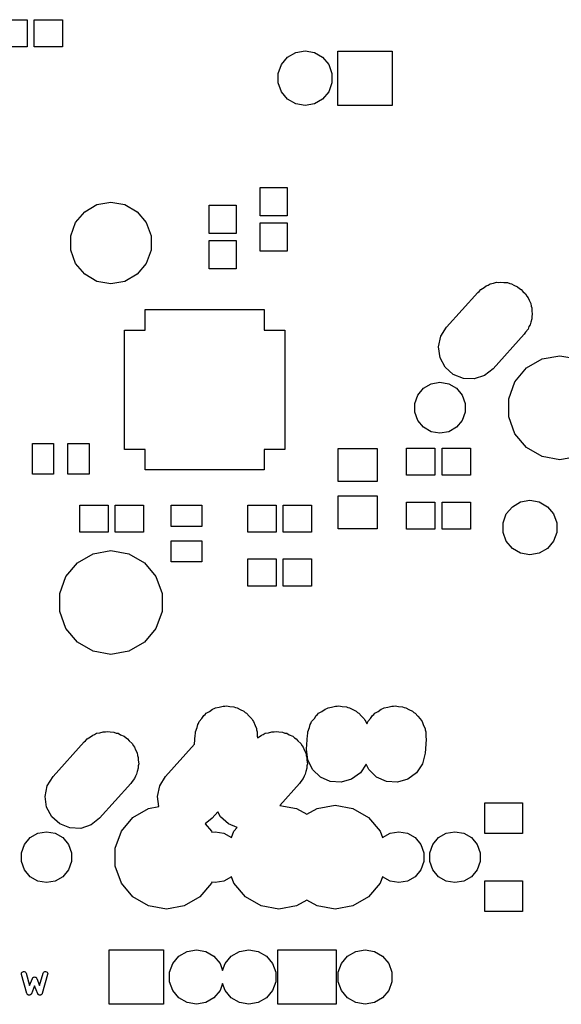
# Model space of a CAD drawing. Extents: x 50 to 349, y -142 to -48.
# Tile 4 of 22: x 77 to 100, y -140 to -98. Entities that reach past the tile are written whole.
import ezdxf

# ---------------------------------------------------------------- set-up
doc = ezdxf.new("R2010")
doc.units = 0
doc.header["$MEASUREMENT"] = 0
doc.layers.add('BLACK', color=7, linetype='CONTINUOUS')

msp = doc.modelspace()

# ---------------------------------------------------------------- linework, layer by layer
at = {"layer": 'Black'}
for p, q in [((76.247, -97.85), (77.447, -97.85)), ((77.447, -97.85), (77.447, -99)), ((77.747, -99), (77.747, -97.85)), ((77.747, -97.85), (78.947, -97.85)), ((78.947, -97.85), (78.947, -99)), ((77.447, -99), (76.247, -99)), ((78.947, -99), (77.747, -99)), ((88.4739, -99.4438), (88.8218, -99.2429)), ((88.8218, -99.2429), (89.2175, -99.1731)), ((89.2175, -99.1731), (89.6132, -99.2429)), ((89.6132, -99.2429), (89.9611, -99.4438)), ((90.605, -101.483), (90.605, -99.1775)), ((90.605, -99.1775), (92.91, -99.1775)), ((92.91, -99.1775), (92.91, -101.483)), ((88.2156, -99.7515), (88.4739, -99.4438)), ((89.9611, -99.4438), (90.2194, -99.7515)), ((88.0782, -100.129), (88.2156, -99.7515)), ((88.0782, -100.531), (88.0782, -100.129)), ((90.2194, -99.7515), (90.3568, -100.129)), ((90.3568, -100.129), (90.3568, -100.531)), ((88.2156, -100.908), (88.0782, -100.531)), ((90.3568, -100.531), (90.2194, -100.908)), ((88.4739, -101.216), (88.2156, -100.908)), ((90.2194, -100.908), (89.9611, -101.216)), ((88.8218, -101.417), (88.4739, -101.216)), ((89.2175, -101.487), (88.8218, -101.417)), ((89.6132, -101.417), (89.2175, -101.487)), ((89.9611, -101.216), (89.6132, -101.417)), ((92.91, -101.483), (90.605, -101.483)), ((87.309, -106.161), (87.309, -104.961)), ((87.309, -104.961), (88.459, -104.961)), ((88.459, -104.961), (88.459, -106.161)), ((80.4024, -105.689), (80.9942, -105.584)), ((80.9942, -105.584), (81.5861, -105.689)), ((79.4955, -106.45), (79.8819, -105.989)), ((79.8819, -105.989), (80.4024, -105.689)), ((81.5861, -105.689), (82.1066, -105.989)), ((82.1066, -105.989), (82.493, -106.45)), ((85.15, -106.911), (85.15, -105.711)), ((85.15, -105.711), (86.3, -105.711)), ((86.3, -105.711), (86.3, -106.911)), ((88.459, -106.161), (87.309, -106.161)), ((79.29, -107.014), (79.4955, -106.45)), ((82.493, -106.45), (82.6985, -107.014)), ((87.309, -107.661), (87.309, -106.461)), ((87.309, -106.461), (88.459, -106.461)), ((88.459, -106.461), (88.459, -107.661)), ((79.29, -107.616), (79.29, -107.014)), ((82.6985, -107.014), (82.6985, -107.616)), ((86.3, -106.911), (85.15, -106.911)), ((85.15, -108.411), (85.15, -107.211)), ((85.15, -107.211), (86.3, -107.211)), ((86.3, -107.211), (86.3, -108.411)), ((79.4955, -108.18), (79.29, -107.616)), ((82.6985, -107.616), (82.493, -108.18)), ((88.459, -107.661), (87.309, -107.661)), ((79.8819, -108.641), (79.4955, -108.18)), ((82.493, -108.18), (82.1066, -108.641)), ((86.3, -108.411), (85.15, -108.411)), ((80.4024, -108.941), (79.8819, -108.641)), ((82.1066, -108.641), (81.5861, -108.941)), ((80.9942, -109.046), (80.4024, -108.941)), ((81.5861, -108.941), (80.9942, -109.046)), ((96.5861, -109.366), (96.6576, -109.281)), ((96.6576, -109.281), (96.7985, -109.2)), ((96.7985, -109.2), (96.8943, -109.125)), ((96.8943, -109.125), (96.9734, -109.099)), ((96.9734, -109.099), (97.0576, -109.05)), ((97.0576, -109.05), (97.1978, -109.025)), ((97.1978, -109.025), (97.3317, -108.982)), ((97.3317, -108.982), (97.4279, -108.985)), ((97.4279, -108.985), (97.5125, -108.97)), ((97.5125, -108.97), (97.6363, -108.992)), ((97.6363, -108.992), (97.7916, -108.997)), ((97.7916, -108.997), (97.8901, -109.037)), ((97.8901, -109.037), (97.9674, -109.05)), ((97.9674, -109.05), (98.0669, -109.108)), ((98.0669, -109.108), (98.2186, -109.169)), ((98.2186, -109.169), (98.3017, -109.243)), ((98.3017, -109.243), (98.3674, -109.281)), ((98.3674, -109.281), (98.4388, -109.366)), ((95.2104, -110.882), (96.5322, -109.409)), ((96.5322, -109.409), (96.5861, -109.366)), ((98.4388, -109.366), (98.5611, -109.476)), ((98.5611, -109.476), (98.6139, -109.575)), ((98.6139, -109.575), (98.6644, -109.635)), ((98.6644, -109.635), (98.7036, -109.743)), ((98.7036, -109.743), (98.7778, -109.882)), ((82.438, -111.008), (82.438, -110.138)), ((82.438, -110.138), (83.088, -110.138)), ((83.088, -110.138), (83.488, -110.138)), ((83.488, -110.138), (83.888, -110.138)), ((83.888, -110.138), (84.288, -110.138)), ((84.288, -110.138), (84.688, -110.138)), ((84.688, -110.138), (85.088, -110.138)), ((85.088, -110.138), (85.488, -110.138)), ((85.488, -110.138), (85.888, -110.138)), ((85.888, -110.138), (86.288, -110.138)), ((86.288, -110.138), (86.688, -110.138)), ((86.688, -110.138), (87.088, -110.138)), ((87.088, -110.138), (87.488, -110.138)), ((87.488, -110.138), (87.488, -111.008)), ((98.7778, -109.882), (98.793, -109.988)), ((98.793, -109.988), (98.8224, -110.069)), ((98.8224, -110.069), (98.8224, -110.195)), ((98.8224, -110.531), (98.7737, -110.665)), ((98.8224, -110.195), (98.8427, -110.337)), ((98.8427, -110.337), (98.8224, -110.434)), ((98.8224, -110.434), (98.8224, -110.531)), ((81.563, -111.413), (81.563, -111.013)), ((81.563, -111.013), (82.433, -111.013)), ((82.433, -111.013), (82.433, -111.008)), ((82.433, -111.008), (82.438, -111.008)), ((87.488, -111.008), (87.493, -111.008)), ((87.493, -111.008), (87.493, -111.013)), ((87.493, -111.013), (88.363, -111.013)), ((88.363, -111.013), (88.363, -111.663)), ((94.9672, -111.272), (95.2104, -110.882)), ((98.6644, -110.965), (98.5598, -111.09)), ((98.7024, -110.861), (98.6644, -110.965)), ((98.7478, -110.788), (98.7024, -110.861)), ((98.7737, -110.665), (98.7478, -110.788)), ((81.563, -111.813), (81.563, -111.413)), ((94.8723, -111.723), (94.9672, -111.272)), ((98.5046, -111.178), (97.1828, -112.651)), ((98.5598, -111.09), (98.5046, -111.178)), ((81.563, -112.213), (81.563, -111.813)), ((88.363, -111.663), (88.363, -112.063)), ((94.9372, -112.178), (94.8723, -111.723)), ((81.563, -112.613), (81.563, -112.213)), ((88.363, -112.063), (88.363, -112.463)), ((95.1539, -112.584), (94.9372, -112.178)), ((98.5969, -112.613), (99.2593, -112.231)), ((99.2593, -112.231), (100.012, -112.098)), ((100.012, -112.098), (100.766, -112.231)), ((81.563, -113.013), (81.563, -112.613)), ((88.363, -112.463), (88.363, -112.863)), ((95.4964, -112.891), (95.1539, -112.584)), ((97.1828, -112.651), (96.8207, -112.935)), ((98.1053, -113.199), (98.5969, -112.613)), ((81.563, -113.413), (81.563, -113.013)), ((88.363, -112.863), (88.363, -113.263)), ((95.9234, -113.063), (95.4964, -112.891)), ((96.3833, -113.078), (95.9234, -113.063)), ((96.8207, -112.935), (96.3833, -113.078)), ((81.563, -113.813), (81.563, -113.413)), ((88.363, -113.263), (88.363, -113.663)), ((93.998, -113.76), (94.2389, -113.473)), ((94.2389, -113.473), (94.5634, -113.286)), ((94.5634, -113.286), (94.9325, -113.221)), ((94.9325, -113.221), (95.3016, -113.286)), ((95.3016, -113.286), (95.6261, -113.473)), ((95.6261, -113.473), (95.867, -113.76)), ((97.8437, -113.918), (98.1053, -113.199)), ((81.563, -114.213), (81.563, -113.813)), ((88.363, -113.663), (88.363, -114.063)), ((93.8698, -114.113), (93.998, -113.76)), ((95.867, -113.76), (95.9952, -114.113)), ((97.8437, -114.682), (97.8437, -113.918)), ((81.563, -114.613), (81.563, -114.213)), ((88.363, -114.063), (88.363, -114.463)), ((93.8698, -114.487), (93.8698, -114.113)), ((95.9952, -114.113), (95.9952, -114.487)), ((81.563, -115.013), (81.563, -114.613)), ((88.363, -114.463), (88.363, -114.863)), ((93.998, -114.84), (93.8698, -114.487)), ((95.9952, -114.487), (95.867, -114.84)), ((98.1053, -115.401), (97.8437, -114.682)), ((81.563, -115.413), (81.563, -115.013)), ((88.363, -114.863), (88.363, -115.263)), ((94.2389, -115.127), (93.998, -114.84)), ((94.5634, -115.314), (94.2389, -115.127)), ((95.6261, -115.127), (95.3016, -115.314)), ((95.867, -114.84), (95.6261, -115.127)), ((81.563, -116.063), (81.563, -115.413)), ((88.363, -115.263), (88.363, -115.663)), ((94.9325, -115.379), (94.5634, -115.314)), ((95.3016, -115.314), (94.9325, -115.379)), ((98.5969, -115.987), (98.1053, -115.401)), ((77.667, -117.109), (77.667, -115.809)), ((77.667, -115.809), (78.567, -115.809)), ((78.567, -115.809), (78.567, -117.109)), ((79.167, -117.109), (79.167, -115.809)), ((79.167, -115.809), (80.067, -115.809)), ((80.067, -115.809), (80.067, -117.109)), ((88.363, -115.663), (88.363, -116.063)), ((93.519, -117.161), (93.519, -116.011)), ((93.519, -116.011), (94.719, -116.011)), ((94.719, -116.011), (94.719, -117.161)), ((95.019, -117.161), (95.019, -116.011)), ((95.019, -116.011), (96.219, -116.011)), ((96.219, -116.011), (96.219, -117.161)), ((99.2593, -116.369), (98.5969, -115.987)), ((82.433, -116.063), (81.563, -116.063)), ((82.433, -116.068), (82.433, -116.063)), ((82.438, -116.068), (82.433, -116.068)), ((82.438, -116.938), (82.438, -116.068)), ((87.493, -116.068), (87.488, -116.068)), ((87.488, -116.068), (87.488, -116.938)), ((88.363, -116.063), (87.493, -116.063)), ((87.493, -116.063), (87.493, -116.068)), ((90.615, -117.429), (90.615, -116.029)), ((90.615, -116.029), (92.265, -116.029)), ((92.265, -116.029), (92.265, -117.429)), ((100.012, -116.502), (99.2593, -116.369)), ((100.766, -116.369), (100.012, -116.502)), ((78.567, -117.109), (77.667, -117.109)), ((80.067, -117.109), (79.167, -117.109)), ((82.838, -116.938), (82.438, -116.938)), ((83.088, -116.938), (82.838, -116.938)), ((83.238, -116.938), (83.088, -116.938)), ((83.488, -116.938), (83.238, -116.938)), ((83.638, -116.938), (83.488, -116.938)), ((84.038, -116.938), (83.638, -116.938)), ((84.288, -116.938), (84.038, -116.938)), ((84.438, -116.938), (84.288, -116.938)), ((84.688, -116.938), (84.438, -116.938)), ((84.838, -116.938), (84.688, -116.938)), ((85.088, -116.938), (84.838, -116.938)), ((85.238, -116.938), (85.088, -116.938)), ((85.488, -116.938), (85.238, -116.938)), ((85.638, -116.938), (85.488, -116.938)), ((85.888, -116.938), (85.638, -116.938)), ((86.038, -116.938), (85.888, -116.938)), ((86.288, -116.938), (86.038, -116.938)), ((86.438, -116.938), (86.288, -116.938)), ((86.688, -116.938), (86.438, -116.938)), ((86.838, -116.938), (86.688, -116.938)), ((87.088, -116.938), (86.838, -116.938)), ((87.488, -116.938), (87.088, -116.938)), ((94.719, -117.161), (93.519, -117.161)), ((96.219, -117.161), (95.019, -117.161)), ((92.265, -117.429), (90.615, -117.429)), ((90.615, -119.429), (90.615, -118.029)), ((90.615, -118.029), (92.265, -118.029)), ((92.265, -118.029), (92.265, -119.429)), ((79.676, -119.574), (79.676, -118.424)), ((79.676, -118.424), (80.876, -118.424)), ((80.876, -118.424), (80.876, -119.574)), ((81.176, -119.574), (81.176, -118.424)), ((81.176, -118.424), (82.376, -118.424)), ((82.376, -118.424), (82.376, -119.574)), ((83.551, -119.334), (83.551, -118.434)), ((83.551, -118.434), (84.851, -118.434)), ((84.851, -118.434), (84.851, -119.334)), ((86.788, -119.574), (86.788, -118.424)), ((86.788, -118.424), (87.988, -118.424)), ((87.988, -118.424), (87.988, -119.574)), ((88.288, -119.574), (88.288, -118.424)), ((88.288, -118.424), (89.488, -118.424)), ((89.488, -118.424), (89.488, -119.574)), ((93.519, -119.447), (93.519, -118.297)), ((93.519, -118.297), (94.719, -118.297)), ((94.719, -118.297), (94.719, -119.447)), ((95.019, -119.447), (95.019, -118.297)), ((95.019, -118.297), (96.219, -118.297)), ((96.219, -118.297), (96.219, -119.447)), ((97.7406, -118.802), (97.9989, -118.494)), ((97.9989, -118.494), (98.3468, -118.293)), ((98.3468, -118.293), (98.7425, -118.223)), ((98.7425, -118.223), (99.1382, -118.293)), ((99.1382, -118.293), (99.4861, -118.494)), ((99.4861, -118.494), (99.7444, -118.802)), ((97.6032, -119.179), (97.7406, -118.802)), ((99.7444, -118.802), (99.8818, -119.179)), ((84.851, -119.334), (83.551, -119.334)), ((97.6032, -119.581), (97.6032, -119.179)), ((99.8818, -119.179), (99.8818, -119.581)), ((80.876, -119.574), (79.676, -119.574)), ((82.376, -119.574), (81.176, -119.574)), ((87.988, -119.574), (86.788, -119.574)), ((89.488, -119.574), (88.288, -119.574)), ((92.265, -119.429), (90.615, -119.429)), ((94.719, -119.447), (93.519, -119.447)), ((96.219, -119.447), (95.019, -119.447)), ((97.7406, -119.958), (97.6032, -119.581)), ((99.8818, -119.581), (99.7444, -119.958)), ((83.551, -120.834), (83.551, -119.934)), ((83.551, -119.934), (84.851, -119.934)), ((84.851, -119.934), (84.851, -120.834)), ((97.9989, -120.266), (97.7406, -119.958)), ((99.7444, -119.958), (99.4861, -120.266)), ((79.5787, -120.868), (80.241, -120.486)), ((80.241, -120.486), (80.9942, -120.353)), ((80.9942, -120.353), (81.7475, -120.486)), ((81.7475, -120.486), (82.4098, -120.868)), ((98.3468, -120.467), (97.9989, -120.266)), ((98.7425, -120.537), (98.3468, -120.467)), ((99.1382, -120.467), (98.7425, -120.537)), ((99.4861, -120.266), (99.1382, -120.467)), ((79.087, -121.454), (79.5787, -120.868)), ((82.4098, -120.868), (82.9015, -121.454)), ((84.851, -120.834), (83.551, -120.834)), ((86.788, -121.86), (86.788, -120.71)), ((86.788, -120.71), (87.988, -120.71)), ((87.988, -120.71), (87.988, -121.86)), ((88.288, -121.86), (88.288, -120.71)), ((88.288, -120.71), (89.488, -120.71)), ((89.488, -120.71), (89.488, -121.86)), ((78.8254, -122.173), (79.087, -121.454)), ((82.9015, -121.454), (83.1631, -122.173)), ((87.988, -121.86), (86.788, -121.86)), ((89.488, -121.86), (88.288, -121.86)), ((78.8254, -122.937), (78.8254, -122.173)), ((83.1631, -122.173), (83.1631, -122.937)), ((79.087, -123.656), (78.8254, -122.937)), ((83.1631, -122.937), (82.9015, -123.656)), ((79.5787, -124.242), (79.087, -123.656)), ((82.9015, -123.656), (82.4098, -124.242)), ((80.241, -124.624), (79.5787, -124.242)), ((82.4098, -124.242), (81.7475, -124.624)), ((80.9942, -124.757), (80.241, -124.624)), ((81.7475, -124.624), (80.9942, -124.757)), ((84.9826, -127.306), (85.0288, -127.251)), ((85.0288, -127.251), (85.1709, -127.169)), ((85.1709, -127.169), (85.3022, -127.073)), ((85.3022, -127.073), (85.3705, -127.054)), ((85.3705, -127.054), (85.4288, -127.02)), ((85.4288, -127.02), (85.5805, -126.993)), ((85.5805, -126.993), (85.7444, -126.946)), ((85.7444, -126.946), (85.8189, -126.951)), ((85.8189, -126.951), (85.8837, -126.94)), ((85.8837, -126.94), (86.0319, -126.966)), ((86.0319, -126.966), (86.2035, -126.978)), ((86.2035, -126.978), (86.2723, -127.008)), ((86.2723, -127.008), (86.3387, -127.02)), ((86.3387, -127.02), (86.472, -127.097)), ((86.472, -127.097), (86.6241, -127.165)), ((86.6241, -127.165), (86.6765, -127.215)), ((86.6765, -127.215), (86.7387, -127.251)), ((86.7387, -127.251), (86.8442, -127.377)), ((89.7451, -127.306), (89.7913, -127.251)), ((89.7913, -127.251), (89.9334, -127.169)), ((89.9334, -127.169), (90.0647, -127.073)), ((90.0647, -127.073), (90.133, -127.054)), ((90.133, -127.054), (90.1913, -127.02)), ((90.1913, -127.02), (90.343, -126.993)), ((90.343, -126.993), (90.5069, -126.946)), ((90.5069, -126.946), (90.5814, -126.951)), ((90.5814, -126.951), (90.6462, -126.94)), ((90.6462, -126.94), (90.7944, -126.966)), ((90.7944, -126.966), (90.966, -126.978)), ((90.966, -126.978), (91.0348, -127.008)), ((91.0348, -127.008), (91.1012, -127.02)), ((91.1012, -127.02), (91.2345, -127.097)), ((91.2345, -127.097), (91.3866, -127.165)), ((91.3866, -127.165), (91.439, -127.215)), ((91.439, -127.215), (91.5012, -127.251)), ((91.5012, -127.251), (91.6067, -127.377)), ((92.1264, -127.306), (92.1726, -127.251)), ((92.1726, -127.251), (92.3147, -127.169)), ((92.3147, -127.169), (92.4459, -127.073)), ((92.4459, -127.073), (92.5142, -127.054)), ((92.5142, -127.054), (92.5726, -127.02)), ((92.5726, -127.02), (92.7242, -126.993)), ((92.7242, -126.993), (92.8882, -126.946)), ((92.8882, -126.946), (92.9627, -126.951)), ((92.9627, -126.951), (93.0275, -126.94)), ((93.0275, -126.94), (93.1756, -126.966)), ((93.1756, -126.966), (93.3472, -126.978)), ((93.3472, -126.978), (93.416, -127.008)), ((93.416, -127.008), (93.4824, -127.02)), ((93.4824, -127.02), (93.6157, -127.097)), ((93.6157, -127.097), (93.7678, -127.165)), ((93.7678, -127.165), (93.8202, -127.215)), ((93.8202, -127.215), (93.8824, -127.251)), ((93.8824, -127.251), (93.9879, -127.377)), ((84.6732, -127.726), (84.705, -127.679)), ((84.705, -127.679), (84.7319, -127.605)), ((84.7319, -127.605), (84.8474, -127.467)), ((84.8474, -127.467), (84.9302, -127.344)), ((84.9302, -127.344), (84.9826, -127.306)), ((86.8442, -127.377), (86.9554, -127.484)), ((86.9554, -127.484), (86.9851, -127.545)), ((86.9851, -127.545), (87.0356, -127.605)), ((87.0356, -127.605), (87.0971, -127.774)), ((89.4357, -127.726), (89.4675, -127.679)), ((89.4675, -127.679), (89.4944, -127.605)), ((89.4944, -127.605), (89.6099, -127.467)), ((89.6099, -127.467), (89.6927, -127.344)), ((89.6927, -127.344), (89.7451, -127.306)), ((91.6067, -127.377), (91.7179, -127.484)), ((91.7179, -127.484), (91.7476, -127.545)), ((91.7476, -127.545), (91.7981, -127.605)), ((91.7981, -127.605), (91.8333, -127.702)), ((91.8333, -127.702), (91.8487, -127.679)), ((91.8487, -127.679), (91.8756, -127.605)), ((91.8756, -127.605), (91.9911, -127.467)), ((91.9911, -127.467), (92.0739, -127.344)), ((92.0739, -127.344), (92.1264, -127.306)), ((93.9879, -127.377), (94.0991, -127.484)), ((94.0991, -127.484), (94.1288, -127.545)), ((94.1288, -127.545), (94.1794, -127.605)), ((94.1794, -127.605), (94.2408, -127.774)), ((80.3046, -128.149), (80.3888, -128.1)), ((80.3888, -128.1), (80.529, -128.075)), ((80.529, -128.075), (80.6629, -128.032)), ((80.6629, -128.032), (80.7592, -128.035)), ((80.7592, -128.035), (80.8438, -128.02)), ((80.8438, -128.02), (80.9675, -128.042)), ((80.9675, -128.042), (81.1229, -128.047)), ((81.1229, -128.047), (81.2214, -128.087)), ((81.2214, -128.087), (81.2987, -128.1)), ((81.2987, -128.1), (81.3981, -128.158)), ((84.5623, -128.173), (84.5739, -128.126)), ((84.5739, -128.039), (84.6419, -127.852)), ((84.5739, -128.126), (84.5739, -128.039)), ((84.6419, -127.852), (84.6732, -127.726)), ((87.0971, -127.774), (87.1575, -127.897)), ((87.1575, -127.897), (87.1638, -127.957)), ((87.1638, -127.957), (87.1936, -128.039)), ((87.1936, -128.039), (87.1936, -128.238)), ((87.4484, -128.149), (87.5326, -128.1)), ((87.5326, -128.1), (87.6728, -128.075)), ((87.6728, -128.075), (87.8067, -128.032)), ((87.8067, -128.032), (87.9029, -128.035)), ((87.9029, -128.035), (87.9875, -128.02)), ((87.9875, -128.02), (88.1113, -128.042)), ((88.1113, -128.042), (88.2666, -128.047)), ((88.2666, -128.047), (88.3651, -128.087)), ((88.3651, -128.087), (88.4424, -128.1)), ((88.4424, -128.1), (88.5419, -128.158)), ((89.3248, -128.173), (89.3364, -128.126)), ((89.3364, -128.039), (89.4044, -127.852)), ((89.3364, -128.126), (89.3364, -128.039)), ((89.4044, -127.852), (89.4357, -127.726)), ((94.2408, -127.774), (94.3012, -127.897)), ((94.3012, -127.897), (94.3076, -127.957)), ((94.3076, -127.957), (94.3374, -128.039)), ((94.3374, -128.039), (94.3374, -128.238)), ((78.5417, -129.932), (79.8634, -128.459)), ((79.8634, -128.459), (79.9173, -128.416)), ((79.9173, -128.416), (79.9888, -128.331)), ((79.9888, -128.331), (80.1297, -128.25)), ((80.1297, -128.25), (80.2256, -128.175)), ((80.2256, -128.175), (80.3046, -128.149)), ((81.3981, -128.158), (81.5498, -128.219)), ((81.5498, -128.219), (81.633, -128.293)), ((81.633, -128.293), (81.6987, -128.331)), ((81.6987, -128.331), (81.7701, -128.416)), ((81.7701, -128.416), (81.8923, -128.526)), ((81.8923, -128.526), (81.9452, -128.625)), ((84.5357, -128.559), (84.5623, -128.173)), ((87.1936, -128.238), (87.1994, -128.293)), ((87.1994, -128.293), (87.2735, -128.25)), ((87.2735, -128.25), (87.3693, -128.175)), ((87.3693, -128.175), (87.4484, -128.149)), ((88.5419, -128.158), (88.6936, -128.219)), ((88.6936, -128.219), (88.7767, -128.293)), ((88.7767, -128.293), (88.8424, -128.331)), ((88.8424, -128.331), (88.9138, -128.416)), ((88.9138, -128.416), (89.0361, -128.526)), ((89.0361, -128.526), (89.0889, -128.625)), ((89.284, -128.765), (89.3248, -128.173)), ((94.3498, -128.355), (94.3089, -128.947)), ((94.3374, -128.238), (94.3498, -128.355)), ((81.9452, -128.625), (81.9956, -128.685)), ((81.9956, -128.685), (82.0349, -128.793)), ((82.0349, -128.793), (82.1091, -128.932)), ((82.1091, -128.932), (82.1242, -129.038)), ((83.3042, -129.932), (84.5357, -128.559)), ((89.0889, -128.625), (89.1394, -128.685)), ((89.1394, -128.685), (89.1786, -128.793)), ((89.1786, -128.793), (89.2528, -128.932)), ((89.2528, -128.932), (89.268, -129.038)), ((89.3325, -129.223), (89.284, -128.765)), ((94.3089, -128.947), (94.198, -129.394)), ((82.1242, -129.038), (82.1536, -129.119)), ((82.1536, -129.119), (82.1536, -129.245)), ((82.1536, -129.245), (82.1739, -129.387)), ((89.268, -129.038), (89.2974, -129.119)), ((89.2974, -129.119), (89.2974, -129.245)), ((89.2974, -129.245), (89.3177, -129.387)), ((89.5346, -129.636), (89.3325, -129.223)), ((82.1049, -129.715), (82.079, -129.838)), ((82.1536, -129.581), (82.1049, -129.715)), ((82.1739, -129.387), (82.1536, -129.484)), ((82.1536, -129.484), (82.1536, -129.581)), ((89.2487, -129.715), (89.2228, -129.838)), ((89.2974, -129.581), (89.2487, -129.715)), ((89.3177, -129.387), (89.2974, -129.484)), ((89.2974, -129.484), (89.2974, -129.581)), ((89.8659, -129.955), (89.5346, -129.636)), ((91.5598, -129.776), (91.1878, -130.047)), ((91.8056, -129.411), (91.5598, -129.776)), ((91.9159, -129.636), (91.8056, -129.411)), ((92.2472, -129.955), (91.9159, -129.636)), ((93.9411, -129.776), (93.5691, -130.047)), ((94.198, -129.394), (93.9411, -129.776)), ((78.2985, -130.322), (78.5417, -129.932)), ((81.891, -130.14), (81.8358, -130.228)), ((81.9956, -130.015), (81.891, -130.14)), ((82.0336, -129.911), (81.9956, -130.015)), ((82.079, -129.838), (82.0336, -129.911)), ((83.061, -130.322), (83.3042, -129.932)), ((89.0348, -130.14), (88.9796, -130.228)), ((89.1394, -130.015), (89.0348, -130.14)), ((89.1774, -129.911), (89.1394, -130.015)), ((89.2228, -129.838), (89.1774, -129.911)), ((90.2865, -130.142), (89.8659, -129.955)), ((90.7456, -130.174), (90.2865, -130.142)), ((91.1878, -130.047), (90.7456, -130.174)), ((92.6678, -130.142), (92.2472, -129.955)), ((93.1268, -130.174), (92.6678, -130.142)), ((93.5691, -130.047), (93.1268, -130.174)), ((78.2036, -130.773), (78.2985, -130.322)), ((81.8358, -130.228), (80.5141, -131.701)), ((82.9661, -130.773), (83.061, -130.322)), ((88.9796, -130.228), (88.148, -131.155)), ((78.2684, -131.228), (78.2036, -130.773)), ((83.0274, -131.203), (82.9661, -130.773)), ((96.8312, -132.35), (96.8312, -131.05)), ((96.8312, -131.05), (98.4312, -131.05)), ((98.4312, -131.05), (98.4312, -132.35)), ((78.4852, -131.634), (78.2684, -131.228)), ((81.9282, -131.663), (82.5905, -131.281)), ((82.5905, -131.281), (83.0274, -131.203)), ((85.52, -131.43), (85.2766, -131.701)), ((85.6289, -131.634), (85.52, -131.43)), ((88.148, -131.155), (88.8595, -131.281)), ((88.8595, -131.281), (89.2969, -131.533)), ((89.2969, -131.533), (89.7343, -131.281)), ((89.7343, -131.281), (90.4875, -131.148)), ((90.4875, -131.148), (91.2407, -131.281)), ((91.2407, -131.281), (91.9031, -131.663)), ((78.8277, -131.941), (78.4852, -131.634)), ((80.5141, -131.701), (80.152, -131.985)), ((81.4365, -132.249), (81.9282, -131.663)), ((85.2766, -131.701), (84.9841, -131.931)), ((85.9714, -131.941), (85.6289, -131.634)), ((91.9031, -131.663), (92.3947, -132.249)), ((77.8947, -132.336), (78.2638, -132.271)), ((78.2638, -132.271), (78.6328, -132.336)), ((79.2546, -132.113), (78.8277, -131.941)), ((79.7146, -132.128), (79.2546, -132.113)), ((80.152, -131.985), (79.7146, -132.128)), ((81.1749, -132.968), (81.4365, -132.249)), ((84.9841, -131.931), (85.251, -132.249)), ((85.251, -132.249), (85.268, -132.295)), ((85.268, -132.295), (85.4075, -132.271)), ((85.4075, -132.271), (85.7766, -132.336)), ((86.3345, -132.087), (85.9714, -131.941)), ((86.0995, -132.522), (86.199, -132.249)), ((86.199, -132.249), (86.3345, -132.087)), ((92.3947, -132.249), (92.4943, -132.522)), ((92.8172, -132.336), (93.1863, -132.271)), ((93.1863, -132.271), (93.5553, -132.336)), ((95.1984, -132.336), (95.5675, -132.271)), ((95.5675, -132.271), (95.9366, -132.336)), ((77.3292, -132.81), (77.5701, -132.523)), ((77.5701, -132.523), (77.8947, -132.336)), ((78.6328, -132.336), (78.9574, -132.523)), ((78.9574, -132.523), (79.1983, -132.81)), ((85.7766, -132.336), (86.0995, -132.522)), ((92.4943, -132.522), (92.8172, -132.336)), ((93.5553, -132.336), (93.8799, -132.523)), ((93.8799, -132.523), (94.1208, -132.81)), ((94.633, -132.81), (94.8739, -132.523)), ((94.8739, -132.523), (95.1984, -132.336)), ((95.9366, -132.336), (96.2611, -132.523)), ((96.2611, -132.523), (96.502, -132.81)), ((98.4312, -132.35), (96.8312, -132.35)), ((77.201, -133.163), (77.3292, -132.81)), ((79.1983, -132.81), (79.3265, -133.163)), ((81.1749, -133.732), (81.1749, -132.968)), ((94.1208, -132.81), (94.249, -133.163)), ((94.5048, -133.163), (94.633, -132.81)), ((96.502, -132.81), (96.6302, -133.163)), ((77.201, -133.537), (77.201, -133.163)), ((77.3292, -133.89), (77.201, -133.537)), ((79.3265, -133.537), (79.1983, -133.89)), ((79.3265, -133.163), (79.3265, -133.537)), ((94.249, -133.537), (94.1208, -133.89)), ((94.249, -133.163), (94.249, -133.537)), ((94.5048, -133.537), (94.5048, -133.163)), ((94.633, -133.89), (94.5048, -133.537)), ((96.6302, -133.537), (96.502, -133.89)), ((96.6302, -133.163), (96.6302, -133.537)), ((77.5701, -134.177), (77.3292, -133.89)), ((79.1983, -133.89), (78.9574, -134.177)), ((81.4365, -134.451), (81.1749, -133.732)), ((94.1208, -133.89), (93.8799, -134.177)), ((94.8739, -134.177), (94.633, -133.89)), ((96.502, -133.89), (96.2611, -134.177)), ((77.8947, -134.364), (77.5701, -134.177)), ((78.2638, -134.429), (77.8947, -134.364)), ((78.6328, -134.364), (78.2638, -134.429)), ((78.9574, -134.177), (78.6328, -134.364)), ((85.7766, -134.364), (85.4075, -134.429)), ((86.0995, -134.178), (85.7766, -134.364)), ((86.199, -134.451), (86.0995, -134.178)), ((92.4943, -134.178), (92.3947, -134.451)), ((92.8172, -134.364), (92.4943, -134.178)), ((93.1863, -134.429), (92.8172, -134.364)), ((93.5553, -134.364), (93.1863, -134.429)), ((93.8799, -134.177), (93.5553, -134.364)), ((95.1984, -134.364), (94.8739, -134.177)), ((95.5675, -134.429), (95.1984, -134.364)), ((95.9366, -134.364), (95.5675, -134.429)), ((96.2611, -134.177), (95.9366, -134.364)), ((96.8312, -135.65), (96.8312, -134.35)), ((96.8312, -134.35), (98.4312, -134.35)), ((98.4312, -134.35), (98.4312, -135.65)), ((81.9282, -135.037), (81.4365, -134.451)), ((85.251, -134.451), (84.7593, -135.037)), ((85.268, -134.405), (85.251, -134.451)), ((85.4075, -134.429), (85.268, -134.405)), ((86.6907, -135.037), (86.199, -134.451)), ((92.3947, -134.451), (91.9031, -135.037)), ((82.5905, -135.419), (81.9282, -135.037)), ((84.7593, -135.037), (84.097, -135.419)), ((87.353, -135.419), (86.6907, -135.037)), ((89.2969, -135.167), (88.8595, -135.419)), ((89.7343, -135.419), (89.2969, -135.167)), ((91.9031, -135.037), (91.2407, -135.419)), ((83.3438, -135.552), (82.5905, -135.419)), ((84.097, -135.419), (83.3438, -135.552)), ((88.1063, -135.552), (87.353, -135.419)), ((88.8595, -135.419), (88.1063, -135.552)), ((90.4875, -135.552), (89.7343, -135.419)), ((91.2407, -135.419), (90.4875, -135.552)), ((98.4312, -135.65), (96.8312, -135.65)), ((80.9213, -139.582), (80.9213, -137.278)), ((80.9213, -137.278), (83.2262, -137.278)), ((83.2262, -137.278), (83.2262, -139.582)), ((84.2181, -137.343), (84.6137, -137.273)), ((84.6137, -137.273), (85.0094, -137.343)), ((86.4406, -137.343), (86.8362, -137.273)), ((86.8362, -137.273), (87.2319, -137.343)), ((88.065, -137.278), (90.37, -137.278)), ((88.065, -139.582), (88.065, -137.278)), ((90.37, -137.278), (90.5288, -137.278)), ((90.5288, -137.278), (90.5288, -139.582)), ((91.3618, -137.343), (91.7575, -137.273)), ((91.7575, -137.273), (92.1532, -137.343)), ((83.6118, -137.852), (83.8701, -137.544)), ((83.8701, -137.544), (84.2181, -137.343)), ((85.0094, -137.343), (85.3574, -137.544)), ((85.3574, -137.544), (85.6157, -137.852)), ((85.8343, -137.852), (86.0926, -137.544)), ((86.0926, -137.544), (86.4406, -137.343)), ((87.2319, -137.343), (87.5799, -137.544)), ((87.5799, -137.544), (87.8382, -137.852)), ((90.7556, -137.852), (91.0139, -137.544)), ((91.0139, -137.544), (91.3618, -137.343)), ((92.1532, -137.343), (92.5011, -137.544)), ((92.5011, -137.544), (92.7594, -137.852)), ((83.4744, -138.229), (83.6118, -137.852)), ((85.6157, -137.852), (85.725, -138.152)), ((85.725, -138.152), (85.8343, -137.852)), ((87.8382, -137.852), (87.9756, -138.229)), ((90.6182, -138.229), (90.7556, -137.852)), ((92.7594, -137.852), (92.8968, -138.229)), ((77.2014, -138.293), (77.2098, -138.259)), ((77.205, -138.327), (77.2014, -138.293)), ((77.4336, -139.127), (77.205, -138.327)), ((77.2098, -138.259), (77.2293, -138.23)), ((77.2293, -138.23), (77.2574, -138.21)), ((77.2574, -138.21), (77.2908, -138.2)), ((77.2908, -138.2), (77.3254, -138.203)), ((77.3254, -138.203), (77.3571, -138.217)), ((77.3571, -138.217), (77.3821, -138.241)), ((77.3821, -138.241), (77.3973, -138.272)), ((77.3973, -138.272), (77.5455, -138.791)), ((77.5455, -138.791), (77.6654, -138.491)), ((77.6654, -138.491), (77.673, -138.479)), ((77.673, -138.479), (77.6797, -138.467)), ((77.6797, -138.467), (77.6821, -138.464)), ((77.6821, -138.464), (77.6837, -138.462)), ((77.6837, -138.462), (77.6949, -138.453)), ((77.6949, -138.453), (77.7056, -138.443)), ((77.7056, -138.443), (77.7085, -138.442)), ((77.7085, -138.442), (77.711, -138.44)), ((77.711, -138.44), (77.7246, -138.436)), ((77.7246, -138.436), (77.7378, -138.431)), ((77.7378, -138.431), (77.741, -138.43)), ((77.741, -138.43), (77.744, -138.429)), ((77.744, -138.429), (77.7583, -138.43)), ((77.7583, -138.43), (77.7725, -138.429)), ((77.7725, -138.429), (77.7756, -138.43)), ((77.7756, -138.43), (77.7787, -138.431)), ((77.7787, -138.431), (77.792, -138.436)), ((77.792, -138.436), (77.8055, -138.44)), ((77.8055, -138.44), (77.808, -138.442)), ((77.808, -138.442), (77.811, -138.443)), ((77.811, -138.443), (77.8216, -138.453)), ((77.8216, -138.453), (77.8328, -138.462)), ((77.8328, -138.462), (77.8345, -138.464)), ((77.8345, -138.464), (77.8369, -138.467)), ((77.8369, -138.467), (77.8436, -138.479)), ((77.8436, -138.479), (77.8511, -138.491)), ((77.8511, -138.491), (77.9711, -138.791)), ((77.9711, -138.791), (78.1193, -138.272)), ((78.3116, -138.327), (78.083, -139.127)), ((78.1193, -138.272), (78.1345, -138.241)), ((78.1345, -138.241), (78.1594, -138.217)), ((78.1594, -138.217), (78.1911, -138.203)), ((78.1911, -138.203), (78.2258, -138.2)), ((78.2258, -138.2), (78.2592, -138.21)), ((78.2592, -138.21), (78.2873, -138.23)), ((78.2873, -138.23), (78.3067, -138.259)), ((78.3067, -138.259), (78.3152, -138.293)), ((78.3152, -138.293), (78.3116, -138.327)), ((83.4744, -138.631), (83.4744, -138.229)), ((87.9756, -138.229), (87.9756, -138.631)), ((90.6182, -138.631), (90.6182, -138.229)), ((92.8968, -138.229), (92.8968, -138.631)), ((77.7583, -138.798), (77.6226, -139.137)), ((77.894, -139.137), (77.7583, -138.798)), ((83.6118, -139.008), (83.4744, -138.631)), ((85.725, -138.708), (85.6157, -139.008)), ((85.8343, -139.008), (85.725, -138.708)), ((87.9756, -138.631), (87.8382, -139.008)), ((90.7556, -139.008), (90.6182, -138.631)), ((92.8968, -138.631), (92.7594, -139.008)), ((77.4344, -139.129), (77.4336, -139.127)), ((77.4347, -139.131), (77.4344, -139.129)), ((77.442, -139.145), (77.4347, -139.131)), ((77.4488, -139.159), (77.442, -139.145)), ((77.4502, -139.16), (77.4488, -139.159)), ((77.4511, -139.162), (77.4502, -139.16)), ((77.4626, -139.172), (77.4511, -139.162)), ((77.4737, -139.183), (77.4626, -139.172)), ((77.4755, -139.184), (77.4737, -139.183)), ((77.477, -139.185), (77.4755, -139.184)), ((77.4913, -139.191), (77.477, -139.185)), ((77.5054, -139.197), (77.4913, -139.191)), ((77.5074, -139.197), (77.5054, -139.197)), ((77.5093, -139.198), (77.5074, -139.197)), ((77.5247, -139.198), (77.5093, -139.198)), ((77.5401, -139.199), (77.5247, -139.198)), ((77.542, -139.199), (77.5401, -139.199)), ((77.544, -139.199), (77.542, -139.199)), ((77.5586, -139.194), (77.544, -139.199)), ((77.5735, -139.19), (77.5586, -139.194)), ((77.5751, -139.189), (77.5735, -139.19)), ((77.577, -139.188), (77.5751, -139.189)), ((77.5891, -139.178), (77.577, -139.188)), ((77.6016, -139.169), (77.5891, -139.178)), ((77.6027, -139.168), (77.6016, -139.169)), ((77.6043, -139.167), (77.6027, -139.168)), ((77.6124, -139.153), (77.6043, -139.167)), ((77.621, -139.141), (77.6124, -139.153)), ((77.6215, -139.139), (77.621, -139.141)), ((77.6226, -139.137), (77.6215, -139.139)), ((77.8951, -139.139), (77.894, -139.137)), ((77.8955, -139.141), (77.8951, -139.139)), ((77.9042, -139.153), (77.8955, -139.141)), ((77.9123, -139.167), (77.9042, -139.153)), ((77.9139, -139.168), (77.9123, -139.167)), ((77.915, -139.169), (77.9139, -139.168)), ((77.9275, -139.178), (77.915, -139.169)), ((77.9396, -139.188), (77.9275, -139.178)), ((77.9415, -139.189), (77.9396, -139.188)), ((77.9431, -139.19), (77.9415, -139.189)), ((77.9579, -139.194), (77.9431, -139.19)), ((77.9726, -139.199), (77.9579, -139.194)), ((77.9746, -139.199), (77.9726, -139.199)), ((77.9765, -139.199), (77.9746, -139.199)), ((77.9919, -139.198), (77.9765, -139.199)), ((78.0073, -139.198), (77.9919, -139.198)), ((78.0092, -139.197), (78.0073, -139.198)), ((78.0111, -139.197), (78.0092, -139.197)), ((78.0252, -139.191), (78.0111, -139.197)), ((78.0396, -139.185), (78.0252, -139.191)), ((78.041, -139.184), (78.0396, -139.185)), ((78.0429, -139.183), (78.041, -139.184)), ((78.0539, -139.172), (78.0429, -139.183)), ((78.0654, -139.162), (78.0539, -139.172)), ((78.0664, -139.16), (78.0654, -139.162)), ((78.0678, -139.159), (78.0664, -139.16)), ((78.0746, -139.145), (78.0678, -139.159)), ((78.0819, -139.131), (78.0746, -139.145)), ((78.0821, -139.129), (78.0819, -139.131)), ((78.083, -139.127), (78.0821, -139.129)), ((83.8701, -139.316), (83.6118, -139.008)), ((84.2181, -139.517), (83.8701, -139.316)), ((85.3574, -139.316), (85.0094, -139.517)), ((85.6157, -139.008), (85.3574, -139.316)), ((86.0926, -139.316), (85.8343, -139.008)), ((86.4406, -139.517), (86.0926, -139.316)), ((87.5799, -139.316), (87.2319, -139.517)), ((87.8382, -139.008), (87.5799, -139.316)), ((91.0139, -139.316), (90.7556, -139.008)), ((91.3618, -139.517), (91.0139, -139.316)), ((92.5011, -139.316), (92.1532, -139.517)), ((92.7594, -139.008), (92.5011, -139.316)), ((83.2262, -139.582), (80.9213, -139.582)), ((84.6137, -139.587), (84.2181, -139.517)), ((85.0094, -139.517), (84.6137, -139.587)), ((86.8362, -139.587), (86.4406, -139.517)), ((87.2319, -139.517), (86.8362, -139.587)), ((88.2237, -139.582), (88.065, -139.582)), ((90.37, -139.582), (88.2237, -139.582)), ((90.5288, -139.582), (90.37, -139.582)), ((91.7575, -139.587), (91.3618, -139.517)), ((92.1532, -139.517), (91.7575, -139.587))]:
    msp.add_line(p, q, dxfattribs=at)

doc.saveas('drawing.dxf')
